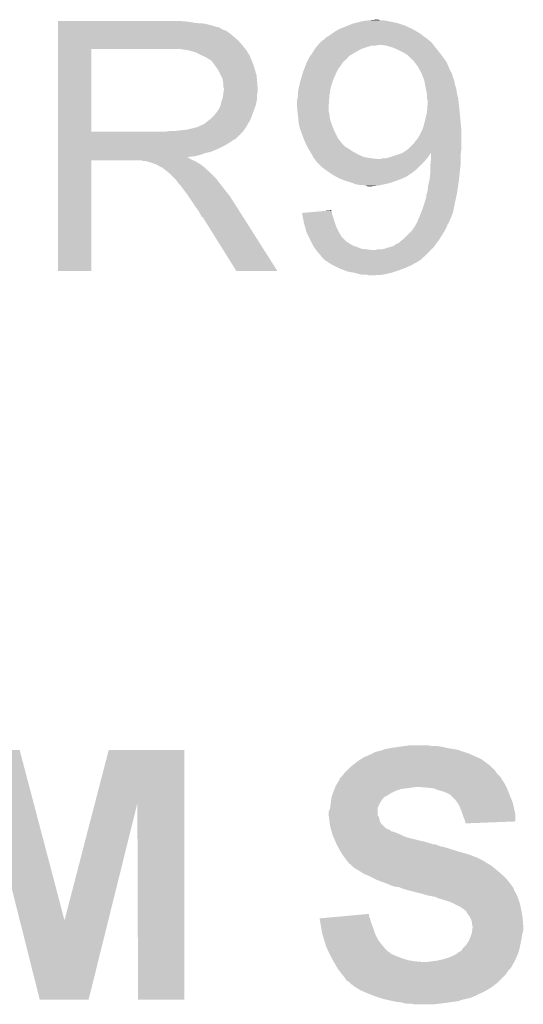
# Model space of a CAD drawing. Extents: x -1.3 to 24.2, y -3.9 to 39.2.
# Tile 22 of 37: x 11.4 to 13.4, y 13.8 to 17.7. Entities that reach past the tile are written whole.
import ezdxf

# ---------------------------------------------------------------- set-up
doc = ezdxf.new("R2010")
doc.units = 0
doc.layers.add('ANGLE_11_CLICK_V101_GTO', color=14, linetype='CONTINUOUS')

msp = doc.modelspace()

# ---------------------------------------------------------------- linework, layer by layer
at = {"layer": 'ANGLE_11_CLICK_V101_GTO'}
for points in [[(11.55702, 17.66062), (11.557022, 17.66316), (12.06246, 17.66062), (12.03452, 17.66316)], [(11.55702, 17.65554), (11.55702, 17.66062), (12.092938, 17.65554), (12.06246, 17.66062)], [(11.55702, 17.653), (11.55702, 17.65554), (12.1285, 17.653), (12.092938, 17.65554)], [(11.55702, 17.64538), (11.55702, 17.653), (12.158978, 17.64538), (12.1285, 17.653)], [(11.55702, 17.6403), (11.55702, 17.64538), (12.174222, 17.6403), (12.158978, 17.64538)], [(11.55702, 17.63776), (11.55702, 17.6403), (12.186922, 17.63776), (12.174222, 17.6403)], [(12.66952, 17.63776), (12.68857, 17.64538), (12.927584, 17.63776), (12.91082, 17.64538)], [(12.68857, 17.64538), (12.707622, 17.653), (12.91082, 17.64538), (12.887956, 17.653)], [(12.707622, 17.653), (12.717772, 17.655538), (12.887956, 17.653), (12.88034, 17.655538)], [(12.717772, 17.655538), (12.72794, 17.65808), (12.88034, 17.655538), (12.867634, 17.65808)], [(12.72794, 17.65808), (12.7508, 17.66316), (12.867634, 17.65808), (12.84224, 17.66316)], [(12.7508, 17.66316), (12.77112, 17.6657), (12.84224, 17.66316), (12.829542, 17.6657)], [(12.77112, 17.6657), (12.796498, 17.668238), (12.814304, 17.6657), (12.806682, 17.668238)], [(12.796498, 17.668238), (12.796518, 17.66824), (12.806682, 17.668238), (12.796518, 17.66824)], [(11.55702, 17.637738), (11.55702, 17.63776), (12.18946, 17.637738), (12.186922, 17.63776)], [(11.55702, 17.635214), (11.55702, 17.637738), (12.189474, 17.635214), (12.18946, 17.637738)], [(11.55702, 17.63014), (11.55702, 17.635214), (12.19962, 17.63014), (12.189474, 17.635214)], [(11.55702, 17.625058), (11.55702, 17.63014), (12.212322, 17.625058), (12.19962, 17.63014)], [(11.55702, 17.6149), (11.55702, 17.625058), (12.22756, 17.6149), (12.212322, 17.625058)], [(11.55702, 17.6022), (11.55702, 17.6149), (12.2428, 17.6022), (12.22756, 17.6149)], [(11.55702, 17.58696), (11.55702, 17.6022), (12.260582, 17.58696), (12.2428, 17.6022)], [(12.600942, 17.597122), (12.61364, 17.60474), (12.99337, 17.597122), (12.98194, 17.60474)], [(12.61364, 17.60474), (12.62041, 17.609818), (12.98194, 17.60474), (12.97686, 17.609818)], [(12.62041, 17.609818), (12.623792, 17.612354), (12.97686, 17.609818), (12.971794, 17.612354)], [(12.623792, 17.612354), (12.6238, 17.61236), (12.971794, 17.612354), (12.971794, 17.61236)], [(12.6238, 17.61236), (12.627576, 17.614878), (12.971794, 17.61236), (12.97178, 17.614878)], [(12.627576, 17.614878), (12.627608, 17.6149), (12.97178, 17.614878), (12.969244, 17.6149)], [(12.627608, 17.6149), (12.639038, 17.62252), (12.969244, 17.6149), (12.95618, 17.62252)], [(12.639038, 17.62252), (12.651742, 17.63014), (12.95618, 17.62252), (12.943116, 17.63014)], [(12.651742, 17.63014), (12.657668, 17.63268), (12.943116, 17.63014), (12.93876, 17.63268)], [(12.657668, 17.63268), (12.66952, 17.63776), (12.93876, 17.63268), (12.927584, 17.63776)], [(11.557018, 17.566642), (11.55702, 17.58696), (12.27836, 17.566642), (12.260582, 17.58696)], [(11.557018, 17.55394), (11.557018, 17.566642), (12.288238, 17.55394), (12.27836, 17.566642)], [(12.565014, 17.56156), (12.569368, 17.56664), (12.7635, 17.56156), (12.781282, 17.56664)], [(12.569368, 17.56664), (12.56937, 17.566642), (12.781282, 17.56664), (12.796522, 17.566642)], [(12.56937, 17.566642), (12.571546, 17.56918), (12.796522, 17.566642), (12.804144, 17.56918)], [(12.571546, 17.56918), (12.578078, 17.5768), (13.022864, 17.56918), (13.016936, 17.5768)], [(12.578078, 17.5768), (12.580616, 17.579338), (13.016936, 17.5768), (13.014962, 17.579338)], [(12.580616, 17.579338), (12.5857, 17.58442), (13.014962, 17.579338), (13.009034, 17.58442)], [(12.5857, 17.58442), (12.593322, 17.589502), (13.009034, 17.58442), (13.003106, 17.589502)], [(12.593322, 17.589502), (12.5984, 17.59458), (13.003106, 17.589502), (12.997182, 17.59458)], [(12.5984, 17.59458), (12.600942, 17.597122), (12.997182, 17.59458), (12.99337, 17.597122)], [(12.839702, 17.56664), (12.824458, 17.56918), (13.024838, 17.56664), (13.022864, 17.56918)], [(12.865102, 17.55902), (12.839702, 17.56664), (13.030766, 17.55902), (13.024838, 17.56664)], [(11.557012, 17.231382), (11.557018, 17.55392), (11.68654, 17.231382), (11.686542, 17.55392)], [(11.557018, 17.55392), (11.557018, 17.55394), (11.686542, 17.55392), (11.99388, 17.55394)], [(12.065002, 17.54886), (12.031982, 17.55394), (12.292188, 17.54886), (12.288238, 17.55394)], [(12.083642, 17.543776), (12.065002, 17.54886), (12.29614, 17.543776), (12.292188, 17.54886)], [(12.09294, 17.54124), (12.083642, 17.543776), (12.296144, 17.54124), (12.29614, 17.543776)], [(12.092952, 17.541234), (12.09294, 17.54124), (12.296144, 17.541234), (12.296144, 17.54124)], [(12.11326, 17.53108), (12.092952, 17.541234), (12.30376, 17.53108), (12.296144, 17.541234)], [(12.13104, 17.52346), (12.11326, 17.53108), (12.306808, 17.52346), (12.30376, 17.53108)], [(12.537442, 17.52092), (12.54107, 17.526002), (12.688316, 17.52092), (12.692384, 17.526002)], [(12.54107, 17.526002), (12.55014, 17.5387), (12.692384, 17.526002), (12.713546, 17.5387)], [(12.55014, 17.5387), (12.551726, 17.54124), (12.713546, 17.5387), (12.71778, 17.54124)], [(12.551726, 17.54124), (12.559664, 17.55394), (12.71778, 17.54124), (12.740642, 17.55394)], [(12.559664, 17.55394), (12.56284, 17.559022), (12.740642, 17.55394), (12.755886, 17.559022)], [(12.56284, 17.559022), (12.565014, 17.56156), (12.755886, 17.559022), (12.7635, 17.56156)], [(12.870818, 17.55648), (12.865102, 17.55902), (13.03274, 17.55648), (13.030766, 17.55902)], [(12.88796, 17.54886), (12.870818, 17.55648), (13.038836, 17.54886), (13.03274, 17.55648)], [(12.908282, 17.538698), (12.88796, 17.54886), (13.046966, 17.538698), (13.038836, 17.54886)], [(12.91971, 17.53108), (12.908282, 17.538698), (13.05306, 17.53108), (13.046966, 17.538698)], [(12.923522, 17.528538), (12.91971, 17.53108), (13.05491, 17.528538), (13.05306, 17.53108)], [(12.941306, 17.51076), (12.923522, 17.528538), (13.06784, 17.51076), (13.05491, 17.528538)], [(12.13951, 17.51838), (12.13104, 17.52346), (12.30884, 17.51838), (12.306808, 17.52346)], [(12.14374, 17.515842), (12.13951, 17.51838), (12.309928, 17.515842), (12.30884, 17.51838)], [(12.151364, 17.51076), (12.14374, 17.515842), (12.312106, 17.51076), (12.309928, 17.515842)], [(12.153904, 17.510752), (12.151364, 17.51076), (12.31211, 17.510752), (12.312106, 17.51076)], [(12.16152, 17.5006), (12.153904, 17.510752), (12.31646, 17.5006), (12.31211, 17.510752)], [(12.16914, 17.49044), (12.16152, 17.5006), (12.319848, 17.49044), (12.31646, 17.5006)], [(12.178212, 17.47774), (12.16914, 17.49044), (12.32408, 17.47774), (12.319848, 17.49044)], [(12.518706, 17.47774), (12.52347, 17.490442), (12.65174, 17.47774), (12.661902, 17.490442)], [(12.52347, 17.490442), (12.52728, 17.5006), (12.661902, 17.490442), (12.666994, 17.5006)], [(12.52728, 17.5006), (12.52729, 17.500622), (12.666994, 17.5006), (12.66952, 17.500622)], [(12.52729, 17.500622), (12.528552, 17.503146), (12.66952, 17.500622), (12.669528, 17.503146)], [(12.528552, 17.503146), (12.533632, 17.513302), (12.669528, 17.503146), (12.682222, 17.513302)], [(12.533632, 17.513302), (12.537442, 17.52092), (12.682222, 17.513302), (12.688316, 17.52092)], [(12.94384, 17.510738), (12.941306, 17.51076), (13.067856, 17.510738), (13.06784, 17.51076)], [(12.943844, 17.508214), (12.94384, 17.510738), (13.06969, 17.508214), (13.067856, 17.510738)], [(12.947792, 17.50314), (12.943844, 17.508214), (13.07338, 17.50314), (13.06969, 17.508214)], [(12.961622, 17.48536), (12.947792, 17.50314), (13.081002, 17.48536), (13.07338, 17.50314)], [(12.18184, 17.472658), (12.178212, 17.47774), (12.325606, 17.472658), (12.32408, 17.47774)], [(12.192, 17.452338), (12.18184, 17.472658), (12.3317, 17.452338), (12.325606, 17.472658)], [(12.19962, 17.437096), (12.192, 17.452338), (12.333226, 17.437096), (12.3317, 17.452338)], [(12.504782, 17.434558), (12.511314, 17.45742), (12.63142, 17.434558), (12.64158, 17.45742)], [(12.511314, 17.45742), (12.51204, 17.45996), (12.64158, 17.45742), (12.64285, 17.45996)], [(12.51204, 17.45996), (12.518706, 17.47774), (12.64285, 17.45996), (12.65174, 17.47774)], [(12.97132, 17.46758), (12.961622, 17.48536), (13.088622, 17.46758), (13.081002, 17.48536)], [(12.972706, 17.465036), (12.97132, 17.46758), (13.091162, 17.465036), (13.088622, 17.46758)], [(12.975476, 17.459958), (12.972706, 17.465036), (13.0937, 17.459958), (13.091162, 17.465036)], [(12.97686, 17.457418), (12.975476, 17.459958), (13.094548, 17.457418), (13.0937, 17.459958)], [(12.978708, 17.45234), (12.97686, 17.457418), (13.096238, 17.45234), (13.094548, 17.457418)], [(12.982402, 17.442178), (12.978708, 17.45234), (13.098782, 17.442178), (13.096238, 17.45234)], [(12.201072, 17.42694), (12.19962, 17.437096), (12.33424, 17.42694), (12.333226, 17.437096)], [(12.20216, 17.419318), (12.201072, 17.42694), (12.334876, 17.419318), (12.33424, 17.42694)], [(12.202162, 17.406618), (12.20216, 17.419318), (12.335934, 17.406618), (12.334876, 17.419318)], [(12.4968, 17.404082), (12.50188, 17.4244), (12.621262, 17.404082), (12.628034, 17.4244)], [(12.50188, 17.4244), (12.504782, 17.434558), (12.628034, 17.4244), (12.63142, 17.434558)], [(12.98702, 17.429478), (12.982402, 17.442178), (13.10386, 17.429478), (13.098782, 17.442178)], [(12.989792, 17.414238), (12.98702, 17.429478), (13.106402, 17.414238), (13.10386, 17.429478)], [(12.9921, 17.40154), (12.989792, 17.414238), (13.110634, 17.40154), (13.106402, 17.414238)], [(12.199618, 17.360898), (12.202158, 17.378676), (12.33424, 17.360898), (12.33424, 17.378676)], [(12.202158, 17.378676), (12.203246, 17.386298), (12.33424, 17.378676), (12.336778, 17.386298)], [(12.2047, 17.398996), (12.202162, 17.406618), (12.33657, 17.398996), (12.335934, 17.406618)], [(12.203246, 17.386298), (12.2047, 17.39646), (12.336778, 17.386298), (12.336778, 17.39646)], [(12.2047, 17.396462), (12.2047, 17.398996), (12.33678, 17.396462), (12.33657, 17.398996)], [(12.2047, 17.39646), (12.2047, 17.396462), (12.336778, 17.39646), (12.33678, 17.396462)], [(12.49172, 17.3609), (12.49375, 17.37106), (12.615502, 17.3609), (12.61618, 17.37106)], [(12.49375, 17.37106), (12.49426, 17.373602), (12.61618, 17.37106), (12.61657, 17.373602)], [(12.49426, 17.388842), (12.4968, 17.40408), (12.618916, 17.388842), (12.62126, 17.40408)], [(12.49426, 17.373602), (12.49426, 17.388842), (12.61657, 17.373602), (12.618916, 17.388842)], [(12.4968, 17.40408), (12.4968, 17.404082), (12.62126, 17.40408), (12.621262, 17.404082)], [(12.992666, 17.398998), (12.9921, 17.40154), (13.11148, 17.398998), (13.110634, 17.40154)], [(12.996616, 17.38122), (12.992666, 17.398998), (13.11402, 17.38122), (13.11148, 17.398998)], [(12.99718, 17.378678), (12.996616, 17.38122), (13.114656, 17.378678), (13.11402, 17.38122)], [(12.997182, 17.360898), (12.99718, 17.378678), (13.1191, 17.360898), (13.114656, 17.378678)], [(12.186918, 17.322798), (12.191998, 17.335498), (12.324538, 17.322798), (12.329156, 17.335498)], [(12.191998, 17.3355), (12.19454, 17.348198), (12.329158, 17.3355), (12.331698, 17.348198)], [(12.191998, 17.335498), (12.191998, 17.3355), (12.329156, 17.335498), (12.329158, 17.3355)], [(12.19454, 17.348198), (12.199618, 17.360898), (12.331698, 17.348198), (12.33424, 17.360898)], [(12.48918, 17.350742), (12.49172, 17.3609), (12.614824, 17.350742), (12.615502, 17.3609)], [(12.48918, 17.338038), (12.48918, 17.350742), (12.613978, 17.338038), (12.614824, 17.350742)], [(12.489642, 17.33296), (12.48918, 17.338038), (12.61364, 17.33296), (12.613978, 17.338038)], [(12.49172, 17.310102), (12.489642, 17.33296), (12.61364, 17.310102), (12.61364, 17.33296)], [(12.99718, 17.307558), (12.999356, 17.33804), (13.12469, 17.307558), (13.12164, 17.33804)], [(12.99972, 17.353276), (12.997182, 17.360898), (13.119948, 17.353276), (13.1191, 17.360898)], [(12.999356, 17.33804), (12.99972, 17.34312), (13.12164, 17.33804), (13.121076, 17.34312)], [(12.99972, 17.34312), (12.99972, 17.353276), (13.121076, 17.34312), (13.119948, 17.353276)], [(12.153898, 17.282158), (12.1666, 17.29486), (12.309762, 17.282158), (12.31438, 17.29486)], [(12.1666, 17.29486), (12.176758, 17.307558), (12.31438, 17.29486), (12.318998, 17.307558)], [(12.176758, 17.307558), (12.179298, 17.3101), (12.318998, 17.307558), (12.319922, 17.3101)], [(12.179298, 17.3101), (12.18184, 17.315178), (12.319922, 17.3101), (12.321768, 17.315178)], [(12.18184, 17.315178), (12.186918, 17.322798), (12.321768, 17.315178), (12.324538, 17.322798)], [(12.49172, 17.3101), (12.49172, 17.310102), (12.613642, 17.3101), (12.61364, 17.310102)], [(12.49285, 17.29994), (12.49172, 17.3101), (12.61618, 17.29994), (12.613642, 17.3101)], [(12.49426, 17.28724), (12.49285, 17.29994), (12.617768, 17.28724), (12.61618, 17.29994)], [(12.99249, 17.28724), (12.99718, 17.307558), (13.12672, 17.28724), (13.12469, 17.307558)], [(12.110716, 17.254218), (12.118338, 17.25676), (12.294024, 17.254218), (12.295506, 17.25676)], [(12.118338, 17.25676), (12.128498, 17.261838), (12.295506, 17.25676), (12.298468, 17.261838)], [(12.128498, 17.261838), (12.150722, 17.279618), (12.298468, 17.261838), (12.30884, 17.279618)], [(12.150722, 17.279618), (12.153898, 17.282158), (12.30884, 17.279618), (12.309762, 17.282158)], [(12.495022, 17.279622), (12.49426, 17.28724), (12.61872, 17.279622), (12.617768, 17.28724)], [(12.4968, 17.261842), (12.495022, 17.279622), (12.624646, 17.261842), (12.61872, 17.279622)], [(12.498072, 17.256758), (12.4968, 17.261842), (12.62634, 17.256758), (12.624646, 17.261842)], [(12.50188, 17.241522), (12.498072, 17.256758), (12.632436, 17.241522), (12.62634, 17.256758)], [(12.98194, 17.246598), (12.985402, 17.2593), (13.13032, 17.246598), (13.12926, 17.2593)], [(12.985402, 17.2593), (12.98956, 17.27454), (13.12926, 17.2593), (13.127876, 17.27454)], [(12.98956, 17.27454), (12.99249, 17.28724), (13.127876, 17.27454), (13.12672, 17.28724)], [(11.55701, 17.21866), (11.557012, 17.221194), (12.268178, 17.21866), (12.2682, 17.221194)], [(11.55701, 17.218654), (11.55701, 17.21866), (12.265654, 17.218654), (12.268178, 17.21866)], [(11.55701, 17.203418), (11.55701, 17.218654), (12.250416, 17.203418), (12.265654, 17.218654)], [(11.557012, 17.23136), (11.557012, 17.231382), (11.976098, 17.23136), (11.68654, 17.231382)], [(11.557012, 17.221194), (11.557012, 17.23136), (12.2682, 17.221194), (12.27836, 17.23136)], [(11.976098, 17.23136), (11.993864, 17.233898), (12.27836, 17.23136), (12.280898, 17.233898)], [(11.993864, 17.233898), (11.99388, 17.2339), (12.280898, 17.233898), (12.280898, 17.2339)], [(12.014198, 17.2339), (12.059918, 17.23898), (12.280898, 17.2339), (12.284286, 17.23898)], [(12.059918, 17.23898), (12.100558, 17.24914), (12.284286, 17.23898), (12.291062, 17.24914)], [(12.103096, 17.24914), (12.110716, 17.254218), (12.291062, 17.24914), (12.294024, 17.254218)], [(12.505692, 17.23136), (12.50188, 17.241522), (12.6365, 17.23136), (12.632436, 17.241522)], [(12.515216, 17.205962), (12.505692, 17.23136), (12.6492, 17.205962), (12.6365, 17.23136)], [(12.96162, 17.205962), (12.97178, 17.22374), (13.1318, 17.205962), (13.1318, 17.22374)], [(12.97178, 17.22374), (12.974038, 17.228822), (13.1318, 17.22374), (13.1318, 17.228822)], [(12.974038, 17.228822), (12.98194, 17.246598), (13.1318, 17.228822), (13.13032, 17.246598)], [(11.55701, 17.198338), (11.55701, 17.203418), (12.24026, 17.198338), (12.250416, 17.203418)], [(11.55701, 17.190718), (11.55701, 17.198338), (12.230098, 17.190718), (12.24026, 17.198338)], [(11.55701, 17.17548), (11.55701, 17.190718), (12.2047, 17.17548), (12.230098, 17.190718)], [(12.51712, 17.20088), (12.515216, 17.205962), (12.653154, 17.20088), (12.6492, 17.205962)], [(12.52474, 17.183102), (12.51712, 17.20088), (12.66698, 17.183102), (12.653154, 17.20088)], [(12.52474, 17.1831), (12.52474, 17.183102), (12.666982, 17.1831), (12.66698, 17.183102)], [(12.52982, 17.172942), (12.52474, 17.1831), (12.677138, 17.172942), (12.666982, 17.1831)], [(12.92606, 17.16532), (12.946378, 17.185638), (13.1318, 17.16532), (13.1318, 17.185638)], [(12.946378, 17.185638), (12.95146, 17.19326), (13.1318, 17.185638), (13.1318, 17.19326)], [(12.95146, 17.19326), (12.96162, 17.205962), (13.1318, 17.19326), (13.1318, 17.205962)], [(11.55701, 17.16786), (11.55701, 17.17548), (12.18946, 17.16786), (12.2047, 17.17548)], [(11.55701, 17.15262), (11.55701, 17.16786), (12.153898, 17.15262), (12.18946, 17.16786)], [(11.55701, 17.147538), (11.55701, 17.15262), (12.131038, 17.147538), (12.153898, 17.15262)], [(11.55701, 17.13992), (11.55701, 17.147538), (12.110718, 17.13992), (12.131038, 17.147538)], [(11.55701, 17.13484), (11.55701, 17.13992), (12.087858, 17.13484), (12.110718, 17.13992)], [(12.53236, 17.16786), (12.52982, 17.172942), (12.68561, 17.16786), (12.677138, 17.172942)], [(12.533884, 17.16532), (12.53236, 17.16786), (12.689842, 17.16532), (12.68561, 17.16786)], [(12.53998, 17.15516), (12.533884, 17.16532), (12.70508, 17.15516), (12.689842, 17.16532)], [(12.5476, 17.14246), (12.53998, 17.15516), (12.72794, 17.14246), (12.70508, 17.15516)], [(12.5476, 17.142458), (12.5476, 17.14246), (12.727946, 17.142458), (12.72794, 17.14246)], [(12.55268, 17.132302), (12.5476, 17.142458), (12.750798, 17.132302), (12.727946, 17.142458)], [(12.87018, 17.13738), (12.89304, 17.145), (13.0048, 17.13738), (13.00988, 17.145)], [(12.89304, 17.145), (12.900552, 17.147504), (13.00988, 17.145), (13.012382, 17.147504)], [(12.900552, 17.147504), (12.900654, 17.147538), (13.12926, 17.147504), (13.12926, 17.147538)], [(12.900654, 17.147538), (12.90066, 17.14754), (13.12926, 17.147538), (13.12926, 17.14754)], [(12.90066, 17.14754), (12.92352, 17.16278), (13.12926, 17.14754), (13.131436, 17.16278)], [(12.92352, 17.16278), (12.92606, 17.16532), (13.131436, 17.16278), (13.1318, 17.16532)], [(13.01242, 17.122138), (13.012382, 17.147504), (13.12926, 17.122138), (13.12926, 17.147504)], [(11.557, 16.687822), (11.557008, 17.119578), (11.686518, 16.687822), (11.68654, 17.119578)], [(11.557008, 17.129758), (11.55701, 17.132266), (12.065004, 17.129758), (12.062492, 17.132266)], [(11.557008, 17.127218), (11.557008, 17.129758), (12.070082, 17.127218), (12.065004, 17.129758)], [(11.557008, 17.12214), (11.557008, 17.127218), (12.0777, 17.12214), (12.070082, 17.127218)], [(11.557008, 17.1196), (11.557008, 17.12214), (12.084052, 17.1196), (12.0777, 17.12214)], [(11.557008, 17.119578), (11.557008, 17.1196), (11.68654, 17.119578), (11.879578, 17.1196)], [(11.55701, 17.132266), (11.55701, 17.13484), (12.062492, 17.132266), (12.087858, 17.13484)], [(11.889738, 17.11706), (11.879578, 17.1196), (12.090402, 17.11706), (12.084052, 17.1196)], [(11.904974, 17.114526), (11.902434, 17.11706), (12.094626, 17.114526), (12.090402, 17.11706)], [(11.907516, 17.11452), (11.904974, 17.114526), (12.094636, 17.11452), (12.094626, 17.114526)], [(11.937998, 17.10436), (11.907516, 17.11452), (12.111568, 17.10436), (12.094636, 17.11452)], [(11.943078, 17.10182), (11.937998, 17.10436), (12.1158, 17.10182), (12.111568, 17.10436)], [(11.948158, 17.09928), (11.943078, 17.10182), (12.118976, 17.09928), (12.1158, 17.10182)], [(12.556492, 17.12722), (12.55268, 17.132302), (12.77874, 17.12722), (12.750798, 17.132302)], [(12.558396, 17.12468), (12.556492, 17.12722), (12.80668, 17.12468), (12.77874, 17.12722)], [(12.5603, 17.12214), (12.558396, 17.12468), (12.993116, 17.12214), (12.995148, 17.12468)], [(12.56538, 17.11452), (12.5603, 17.12214), (12.98702, 17.11452), (12.993116, 17.12214)], [(12.588238, 17.091662), (12.56538, 17.11452), (12.96416, 17.091662), (12.98702, 17.11452)], [(12.816836, 17.12468), (12.821916, 17.127218), (12.995148, 17.12468), (12.997178, 17.127218)], [(12.821916, 17.127218), (12.837158, 17.12722), (12.997178, 17.127218), (12.99718, 17.12722)], [(12.837158, 17.12722), (12.85494, 17.1323), (12.99718, 17.12722), (13.00099, 17.1323)], [(12.85494, 17.1323), (12.87018, 17.13738), (13.00099, 17.1323), (13.0048, 17.13738)], [(13.00988, 17.0942), (13.011264, 17.10944), (13.127354, 17.0942), (13.12926, 17.10944)], [(13.011264, 17.10944), (13.01242, 17.122138), (13.12926, 17.10944), (13.12926, 17.122138)], [(11.955778, 17.094202), (11.948158, 17.09928), (12.125324, 17.094202), (12.118976, 17.09928)], [(11.960856, 17.091662), (11.955778, 17.094202), (12.128498, 17.091662), (12.125324, 17.094202)], [(11.963394, 17.09166), (11.960856, 17.091662), (12.1285, 17.09166), (12.128498, 17.091662)], [(11.96594, 17.089122), (11.963394, 17.09166), (12.131038, 17.089122), (12.1285, 17.09166)], [(11.9761, 17.0815), (11.96594, 17.089122), (12.13866, 17.0815), (12.131038, 17.089122)], [(11.979276, 17.07896), (11.9761, 17.0815), (12.1412, 17.07896), (12.13866, 17.0815)], [(11.985628, 17.073878), (11.979276, 17.07896), (12.148822, 17.073878), (12.1412, 17.07896)], [(11.988798, 17.071342), (11.985628, 17.073878), (12.151358, 17.071342), (12.148822, 17.073878)], [(12.011662, 17.048478), (11.988798, 17.071342), (12.17422, 17.048478), (12.151358, 17.071342)], [(12.598908, 17.08404), (12.588238, 17.091662), (12.956538, 17.08404), (12.96416, 17.091662)], [(12.620244, 17.0688), (12.598908, 17.08404), (12.93622, 17.0688), (12.956538, 17.08404)], [(12.623798, 17.06626), (12.620244, 17.0688), (12.932408, 17.06626), (12.93622, 17.0688)], [(12.641582, 17.0561), (12.623798, 17.06626), (12.917166, 17.0561), (12.932408, 17.06626)], [(13.00734, 17.043402), (13.00988, 17.068798), (13.121906, 17.043402), (13.12458, 17.068798)], [(13.00988, 17.08912), (13.00988, 17.0942), (13.12672, 17.08912), (13.127354, 17.0942)], [(13.00988, 17.068798), (13.00988, 17.08912), (13.12458, 17.068798), (13.12672, 17.08912)], [(12.019278, 17.04086), (12.011662, 17.048478), (12.179936, 17.04086), (12.17422, 17.048478)], [(12.026898, 17.0307), (12.019278, 17.04086), (12.187556, 17.0307), (12.179936, 17.04086)], [(12.02817, 17.02816), (12.026898, 17.0307), (12.18946, 17.02816), (12.187556, 17.0307)], [(12.029434, 17.025634), (12.02817, 17.02816), (12.191426, 17.025634), (12.18946, 17.02816)], [(12.03197, 17.02562), (12.029434, 17.025634), (12.191436, 17.02562), (12.191426, 17.025634)], [(12.047216, 17.0053), (12.03197, 17.02562), (12.20724, 17.0053), (12.191436, 17.02562)], [(12.646662, 17.05356), (12.641582, 17.0561), (12.913356, 17.05356), (12.917166, 17.0561)], [(12.646666, 17.053558), (12.646662, 17.05356), (12.910816, 17.053558), (12.913356, 17.05356)], [(12.65682, 17.04848), (12.646666, 17.053558), (12.90066, 17.04848), (12.910816, 17.053558)], [(12.668672, 17.0434), (12.65682, 17.04848), (12.887962, 17.0434), (12.90066, 17.04848)], [(12.674598, 17.04086), (12.668672, 17.0434), (12.88034, 17.04086), (12.887962, 17.0434)], [(12.682854, 17.03832), (12.674598, 17.04086), (12.87272, 17.03832), (12.88034, 17.04086)], [(12.707622, 17.0307), (12.682854, 17.03832), (12.852398, 17.0307), (12.87272, 17.03832)], [(12.720318, 17.025622), (12.707622, 17.0307), (12.829548, 17.025622), (12.852398, 17.0307)], [(12.72033, 17.02562), (12.720318, 17.025622), (12.82954, 17.02562), (12.829548, 17.025622)], [(12.735558, 17.02308), (12.72033, 17.02562), (12.81684, 17.02308), (12.82954, 17.02562)], [(13.00226, 17.02308), (13.006704, 17.04086), (13.118972, 17.02308), (13.12164, 17.04086)], [(13.006704, 17.04086), (13.00734, 17.043402), (13.12164, 17.04086), (13.121906, 17.043402)], [(12.06246, 16.98498), (12.047216, 17.0053), (12.223496, 16.98498), (12.20724, 17.0053)], [(12.758418, 17.02054), (12.745718, 17.02308), (12.804142, 17.02054), (12.81684, 17.02308)], [(12.766038, 17.018002), (12.758418, 17.02054), (12.778762, 17.018002), (12.804142, 17.02054)], [(12.778742, 17.018), (12.766038, 17.018002), (12.778742, 17.018), (12.778762, 17.018002)], [(12.994642, 16.984984), (12.99718, 16.990062), (13.11295, 16.984984), (13.11402, 16.990062)], [(12.99718, 16.990062), (12.99972, 17.00276), (13.11402, 16.990062), (13.115924, 17.00276)], [(12.99972, 17.00276), (13.00226, 17.02308), (13.115924, 17.00276), (13.118972, 17.02308)], [(12.065848, 16.979898), (12.06246, 16.98498), (12.22756, 16.979898), (12.223496, 16.98498)], [(12.084474, 16.95196), (12.065848, 16.979898), (12.24534, 16.95196), (12.22756, 16.979898)], [(12.09294, 16.93926), (12.084474, 16.95196), (12.253398, 16.93926), (12.24534, 16.95196)], [(12.983632, 16.9418), (12.98702, 16.95196), (13.10386, 16.9418), (13.105998, 16.95196)], [(12.98702, 16.95196), (12.99464, 16.977362), (13.105998, 16.95196), (13.111346, 16.977362)], [(12.99464, 16.977362), (12.994642, 16.984984), (13.111346, 16.977362), (13.11295, 16.984984)], [(12.10564, 16.921482), (12.09294, 16.93926), (12.264678, 16.921482), (12.253398, 16.93926)], [(12.1158, 16.903698), (12.10564, 16.921482), (12.275962, 16.903698), (12.264678, 16.921482)], [(12.509524, 16.913862), (12.566718, 16.918934), (12.626342, 16.913862), (12.62634, 16.918934)], [(12.51, 16.911318), (12.509524, 16.913862), (12.626342, 16.911318), (12.626342, 16.913862)], [(12.512848, 16.89608), (12.51, 16.911318), (12.63142, 16.89608), (12.626342, 16.911318)], [(12.566718, 16.918934), (12.59536, 16.921474), (12.62634, 16.918934), (12.623806, 16.921474)], [(12.59536, 16.921474), (12.6238, 16.923996), (12.623806, 16.921474), (12.6238, 16.923996)], [(12.97178, 16.90878), (12.974636, 16.916398), (13.09592, 16.90878), (13.098778, 16.916398)], [(12.974636, 16.916398), (12.9794, 16.9291), (13.098778, 16.916398), (13.101318, 16.9291)], [(12.9794, 16.9291), (12.983632, 16.9418), (13.101318, 16.9291), (13.10386, 16.9418)], [(12.118338, 16.898626), (12.1158, 16.903698), (12.27918, 16.898626), (12.275962, 16.903698)], [(12.123414, 16.896082), (12.118338, 16.898626), (12.280794, 16.896082), (12.27918, 16.898626)], [(12.125962, 16.891), (12.123414, 16.896082), (12.284018, 16.891), (12.280794, 16.896082)], [(12.252958, 16.68781), (12.125962, 16.891), (12.412934, 16.68781), (12.284018, 16.891)], [(12.516172, 16.8783), (12.512848, 16.89608), (12.6365, 16.8783), (12.63142, 16.89608)], [(12.51712, 16.873218), (12.516172, 16.8783), (12.638406, 16.873218), (12.6365, 16.8783)], [(12.521474, 16.85798), (12.51712, 16.873218), (12.64412, 16.85798), (12.638406, 16.873218)], [(12.954002, 16.870684), (12.959076, 16.878296), (13.078462, 16.870684), (13.083538, 16.878296)], [(12.959076, 16.878296), (12.95908, 16.8783), (13.083538, 16.878296), (13.083538, 16.8783)], [(12.95908, 16.8783), (12.962126, 16.885918), (13.083538, 16.8783), (13.08608, 16.885918)], [(12.962126, 16.885918), (12.96416, 16.891), (13.08608, 16.885918), (13.08862, 16.891)], [(12.96416, 16.891), (12.966336, 16.89608), (13.08862, 16.891), (13.09116, 16.89608)], [(12.966336, 16.89608), (12.97178, 16.90878), (13.09116, 16.89608), (13.09592, 16.90878)], [(12.527278, 16.837662), (12.521474, 16.85798), (12.65428, 16.837662), (12.64412, 16.85798)], [(12.53617, 16.81988), (12.527278, 16.837662), (12.664442, 16.81988), (12.65428, 16.837662)], [(12.90574, 16.812262), (12.928598, 16.83512), (13.046132, 16.812262), (13.06068, 16.83512)], [(12.928598, 16.83512), (12.93876, 16.84528), (13.06068, 16.83512), (13.066324, 16.84528)], [(12.93876, 16.84528), (12.947224, 16.857978), (13.066324, 16.84528), (13.07338, 16.857978)], [(12.947224, 16.857978), (12.948922, 16.860522), (13.07338, 16.857978), (13.074396, 16.860522)], [(12.948922, 16.860522), (12.95146, 16.863064), (13.074396, 16.860522), (13.075414, 16.863064)], [(12.95146, 16.863064), (12.954, 16.87068), (13.075414, 16.863064), (13.07846, 16.87068)], [(12.954, 16.87068), (12.954002, 16.870684), (13.07846, 16.87068), (13.078462, 16.870684)], [(12.543792, 16.80464), (12.53617, 16.81988), (12.67968, 16.80464), (12.664442, 16.81988)], [(12.548872, 16.79448), (12.543792, 16.80464), (12.694918, 16.79448), (12.67968, 16.80464)], [(12.552682, 16.78686), (12.548872, 16.79448), (12.70762, 16.78686), (12.694918, 16.79448)], [(12.865104, 16.784322), (12.880344, 16.79448), (13.026274, 16.784322), (13.03366, 16.79448)], [(12.880344, 16.79448), (12.882884, 16.794482), (13.03366, 16.79448), (13.033662, 16.794482)], [(12.882884, 16.794482), (12.88796, 16.797022), (13.033662, 16.794482), (13.03551, 16.797022)], [(12.88796, 16.797022), (12.895582, 16.80464), (13.03551, 16.797022), (13.04105, 16.80464)], [(12.895582, 16.80464), (12.898968, 16.807182), (13.04105, 16.80464), (13.0429, 16.807182)], [(12.898968, 16.807182), (12.90574, 16.812262), (13.0429, 16.807182), (13.046132, 16.812262)], [(12.55522, 16.781782), (12.552682, 16.78686), (12.722854, 16.781782), (12.70762, 16.78686)], [(12.555222, 16.78178), (12.55522, 16.781782), (12.722858, 16.78178), (12.722854, 16.781782)], [(12.560938, 16.77416), (12.555222, 16.78178), (12.740644, 16.77416), (12.722858, 16.78178)], [(12.562842, 16.77162), (12.560938, 16.77416), (12.7635, 16.77162), (12.740644, 16.77416)], [(12.564748, 16.76908), (12.562842, 16.77162), (12.783822, 16.76908), (12.7635, 16.77162)], [(12.57046, 16.761462), (12.564748, 16.76908), (13.0048, 16.761462), (13.012418, 16.76908)], [(12.578078, 16.753842), (12.57046, 16.761462), (12.99718, 16.753842), (13.0048, 16.761462)], [(12.793982, 16.76908), (12.804142, 16.77162), (13.012418, 16.76908), (13.014958, 16.77162)], [(12.816842, 16.77162), (12.832082, 16.774162), (13.014958, 16.77162), (13.0175, 16.774162)], [(12.832082, 16.774162), (12.84732, 16.77924), (13.0175, 16.774162), (13.022578, 16.77924)], [(12.84732, 16.77924), (12.865104, 16.784322), (13.022578, 16.77924), (13.026274, 16.784322)], [(12.57808, 16.75384), (12.578078, 16.753842), (12.99718, 16.75384), (12.99718, 16.753842)], [(12.58316, 16.74622), (12.57808, 16.75384), (12.988796, 16.74622), (12.99718, 16.75384)], [(12.588238, 16.74114), (12.58316, 16.74622), (12.983208, 16.74114), (12.988796, 16.74622)], [(12.590774, 16.736074), (12.588238, 16.74114), (12.977636, 16.736074), (12.983208, 16.74114)], [(12.593298, 16.73606), (12.590774, 16.736074), (12.97762, 16.73606), (12.977636, 16.736074)], [(12.59332, 16.73353), (12.593298, 16.73606), (12.974836, 16.73353), (12.97762, 16.73606)], [(12.600956, 16.728438), (12.59332, 16.73353), (12.969236, 16.728438), (12.974836, 16.73353)], [(12.604764, 16.725898), (12.600956, 16.728438), (12.96416, 16.725898), (12.969236, 16.728438)], [(12.608572, 16.723358), (12.604764, 16.725898), (12.961616, 16.723358), (12.96416, 16.725898)], [(12.619996, 16.715738), (12.608572, 16.723358), (12.946378, 16.715738), (12.961616, 16.723358)], [(11.686518, 16.6878), (11.557, 16.687822), (11.686518, 16.6878), (11.686518, 16.687822)], [(12.41294, 16.6878), (12.412934, 16.68781), (12.41294, 16.6878), (12.252958, 16.68781)], [(12.623798, 16.713202), (12.619996, 16.715738), (12.942572, 16.713202), (12.946378, 16.715738)], [(12.628882, 16.71066), (12.623798, 16.713202), (12.93876, 16.71066), (12.942572, 16.713202)], [(12.639042, 16.70558), (12.628882, 16.71066), (12.92606, 16.70558), (12.93876, 16.71066)], [(12.649202, 16.7005), (12.639042, 16.70558), (12.915898, 16.7005), (12.92606, 16.70558)], [(12.65428, 16.69796), (12.649202, 16.7005), (12.908912, 16.69796), (12.915898, 16.7005)], [(12.674094, 16.69034), (12.65428, 16.69796), (12.88796, 16.69034), (12.908912, 16.69796)], [(12.687298, 16.685262), (12.674094, 16.69034), (12.872724, 16.685262), (12.88796, 16.69034)], [(12.715242, 16.68018), (12.687298, 16.685262), (12.857478, 16.68018), (12.872724, 16.685262)], [(12.743176, 16.67256), (12.715242, 16.68018), (12.82192, 16.67256), (12.857478, 16.68018)], [(12.771118, 16.670022), (12.763496, 16.67256), (12.781312, 16.670022), (12.82192, 16.67256)], [(12.781282, 16.67002), (12.771118, 16.670022), (12.781282, 16.67002), (12.781312, 16.670022)], [(12.91082, 14.8336), (12.928602, 14.83614), (13.014962, 14.8336), (12.999718, 14.83614)], [(11.112516, 14.609902), (11.11252, 14.818344), (11.462054, 14.609902), (11.407144, 14.818344)], [(11.70103, 14.609906), (11.755132, 14.818338), (12.049754, 14.609906), (12.04976, 14.818338)], [(11.755132, 14.818338), (11.755138, 14.81836), (12.04976, 14.818338), (11.755138, 14.81836)], [(12.74826, 14.78788), (12.776204, 14.80058), (13.196568, 14.78788), (13.167994, 14.80058)], [(12.776204, 14.80058), (12.778746, 14.800586), (13.167994, 14.80058), (13.16798, 14.800586)], [(12.778746, 14.800586), (12.78128, 14.80312), (13.16798, 14.800586), (13.162278, 14.80312)], [(12.78128, 14.80312), (12.781284, 14.803122), (13.162278, 14.80312), (13.162274, 14.803122)], [(12.781284, 14.803122), (12.791442, 14.8082), (13.162274, 14.803122), (13.14704, 14.8082)], [(12.791442, 14.8082), (12.79906, 14.810738), (13.14704, 14.8082), (13.139426, 14.810738)], [(12.79906, 14.810738), (12.799066, 14.81074), (13.139426, 14.810738), (13.13942, 14.81074)], [(12.799066, 14.81074), (12.819382, 14.815822), (13.13942, 14.81074), (13.125866, 14.815822)], [(12.819382, 14.815822), (12.825724, 14.818358), (13.125866, 14.815822), (13.119102, 14.818358)], [(12.825724, 14.818358), (12.832082, 14.8209), (13.119102, 14.818358), (13.103854, 14.8209)], [(12.832082, 14.8209), (12.86002, 14.82598), (13.103854, 14.8209), (13.07338, 14.82598)], [(12.86002, 14.82598), (12.89304, 14.83106), (13.07338, 14.82598), (13.05306, 14.83106)], [(12.89304, 14.83106), (12.91082, 14.8336), (13.05306, 14.83106), (13.03274, 14.8336)], [(12.702542, 14.75486), (12.722134, 14.7701), (13.246096, 14.75486), (13.22578, 14.7701)], [(12.722134, 14.7701), (12.7254, 14.77264), (13.22578, 14.7701), (13.222224, 14.77264)], [(12.7254, 14.77264), (12.740636, 14.782798), (13.222224, 14.77264), (13.208002, 14.782798)], [(12.740636, 14.782798), (12.74826, 14.78788), (13.208002, 14.782798), (13.196568, 14.78788)], [(12.66444, 14.714222), (12.670156, 14.72184), (13.28166, 14.714222), (13.274042, 14.72184)], [(12.670156, 14.72184), (12.672062, 14.72438), (13.274042, 14.72184), (13.272138, 14.72438)], [(12.672062, 14.72438), (12.68984, 14.742158), (13.272138, 14.72438), (13.2588, 14.742158)], [(12.68984, 14.742158), (12.69492, 14.747238), (13.2588, 14.742158), (13.25372, 14.747238)], [(12.69492, 14.747238), (12.69746, 14.749778), (13.25372, 14.747238), (13.248646, 14.749778)], [(12.69746, 14.749778), (12.702536, 14.754854), (13.248646, 14.749778), (13.246102, 14.754854)], [(12.702536, 14.754854), (12.702542, 14.75486), (13.246102, 14.754854), (13.246096, 14.75486)], [(12.64158, 14.678662), (12.644624, 14.683738), (13.30452, 14.678662), (13.30198, 14.683738)], [(12.644624, 14.683738), (12.653768, 14.69898), (13.30198, 14.683738), (13.291818, 14.69898)], [(12.653768, 14.69898), (12.65682, 14.704064), (13.291818, 14.69898), (13.28877, 14.704064)], [(12.65682, 14.704064), (12.656826, 14.706606), (13.28877, 14.704064), (13.287246, 14.706606)], [(12.656826, 14.706606), (12.661896, 14.711678), (13.287246, 14.706606), (13.284202, 14.711678)], [(12.661896, 14.711678), (12.66444, 14.714222), (13.284202, 14.711678), (13.28166, 14.714222)], [(12.625494, 14.63548), (12.629726, 14.64818), (12.834616, 14.63548), (12.854942, 14.64818)], [(12.629726, 14.64818), (12.63142, 14.65326), (12.854942, 14.64818), (12.8651, 14.65326)], [(12.63142, 14.65326), (12.63345, 14.65834), (12.8651, 14.65326), (12.87526, 14.65834)], [(12.63345, 14.65834), (12.636498, 14.665958), (12.87526, 14.65834), (12.898118, 14.665958)], [(12.636498, 14.665958), (12.63853, 14.67104), (12.898118, 14.665958), (12.93876, 14.67104)], [(12.63853, 14.67104), (12.639546, 14.67358), (12.93876, 14.67104), (12.953998, 14.67358)], [(12.639546, 14.67358), (12.64158, 14.678662), (13.30706, 14.67358), (13.30452, 14.678662)], [(12.99718, 14.67104), (12.966702, 14.67358), (13.30833, 14.67104), (13.30706, 14.67358)], [(13.022578, 14.6685), (12.99718, 14.67104), (13.3096, 14.6685), (13.30833, 14.67104)], [(13.0429, 14.66088), (13.022578, 14.6685), (13.312458, 14.66088), (13.3096, 14.6685)], [(13.06068, 14.655802), (13.0429, 14.66088), (13.314362, 14.655802), (13.312458, 14.66088)], [(13.07338, 14.65072), (13.06068, 14.655802), (13.316268, 14.65072), (13.314362, 14.655802)], [(13.07846, 14.64818), (13.07338, 14.65072), (13.31722, 14.64818), (13.316268, 14.65072)], [(13.083538, 14.64564), (13.07846, 14.64818), (13.31831, 14.64564), (13.31722, 14.64818)], [(13.09116, 14.64056), (13.083538, 14.64564), (13.320486, 14.64056), (13.31831, 14.64564)], [(11.40786, 14.152962), (11.29284, 14.609902), (11.582422, 14.152962), (11.462054, 14.609902)], [(11.582422, 14.152962), (11.70103, 14.609906), (11.753346, 14.152962), (11.866836, 14.609906)], [(11.86942, 13.843022), (11.866836, 14.609906), (12.049738, 13.843022), (12.049754, 14.609906)], [(12.620534, 14.60246), (12.62126, 14.60754), (12.80922, 14.60246), (12.81176, 14.60754)], [(12.62126, 14.60754), (12.621824, 14.612618), (12.81176, 14.60754), (12.8143, 14.612618)], [(12.621824, 14.612618), (12.623518, 14.62786), (12.8143, 14.612618), (12.82446, 14.62786)], [(12.623518, 14.62786), (12.623802, 14.630402), (12.82446, 14.62786), (12.827002, 14.630402)], [(12.623802, 14.630402), (12.625492, 14.635474), (12.827002, 14.630402), (12.832074, 14.635474)], [(12.625492, 14.635474), (12.625494, 14.63548), (12.832074, 14.635474), (12.834616, 14.63548)], [(13.10132, 14.6304), (13.09116, 14.64056), (13.32484, 14.6304), (13.320486, 14.64056)], [(13.106398, 14.625322), (13.10132, 14.6304), (13.326746, 14.625322), (13.32484, 14.6304)], [(13.117286, 14.610078), (13.106398, 14.625322), (13.33246, 14.610078), (13.326746, 14.625322)], [(13.119098, 14.60754), (13.117286, 14.610078), (13.333024, 14.60754), (13.33246, 14.610078)], [(13.12672, 14.5923), (13.119098, 14.60754), (13.336412, 14.5923), (13.333024, 14.60754)], [(12.61364, 14.564362), (12.613642, 14.577064), (12.804144, 14.564362), (12.804142, 14.577064)], [(12.613642, 14.577064), (12.618716, 14.589756), (12.804142, 14.577064), (12.80414, 14.589756)], [(12.618716, 14.589756), (12.61872, 14.589764), (12.80414, 14.589756), (12.804142, 14.589764)], [(12.61872, 14.589764), (12.620534, 14.60246), (12.804142, 14.589764), (12.80922, 14.60246)], [(13.13434, 14.57198), (13.12672, 14.5923), (13.340928, 14.57198), (13.336412, 14.5923)], [(13.136882, 14.564358), (13.13434, 14.57198), (13.34262, 14.564358), (13.340928, 14.57198)], [(12.613642, 14.564354), (12.61364, 14.564362), (12.804144, 14.564354), (12.804144, 14.564362)], [(12.614488, 14.556738), (12.613642, 14.564354), (12.809222, 14.556738), (12.804144, 14.564354)], [(12.61618, 14.5415), (12.614488, 14.556738), (12.813032, 14.5415), (12.809222, 14.556738)], [(12.616816, 14.536416), (12.61618, 14.5415), (12.814302, 14.536416), (12.813032, 14.5415)], [(12.618086, 14.52626), (12.616816, 14.536416), (12.821922, 14.52626), (12.814302, 14.536416)], [(13.13942, 14.556738), (13.136882, 14.564358), (13.342612, 14.556738), (13.34262, 14.564358)], [(13.1445, 14.54404), (13.13942, 14.556738), (13.342602, 14.54404), (13.342612, 14.556738)], [(13.146194, 14.53896), (13.1445, 14.54404), (13.342598, 14.53896), (13.342602, 14.54404)], [(13.147038, 14.536422), (13.146194, 14.53896), (13.277274, 14.536422), (13.342598, 14.53896)], [(13.14704, 14.531362), (13.147038, 14.536422), (13.14704, 14.531362), (13.277274, 14.536422)], [(12.61872, 14.521182), (12.618086, 14.52626), (12.827, 14.521182), (12.821922, 14.52626)], [(12.620172, 14.5161), (12.61872, 14.521182), (12.83208, 14.5161), (12.827, 14.521182)], [(12.621624, 14.51102), (12.620172, 14.5161), (12.839702, 14.51102), (12.83208, 14.5161)], [(12.62235, 14.50848), (12.621624, 14.51102), (12.844782, 14.50848), (12.839702, 14.51102)], [(12.623076, 14.505936), (12.62235, 14.50848), (12.852402, 14.505936), (12.844782, 14.50848)], [(12.624526, 14.500858), (12.623076, 14.505936), (12.857486, 14.500858), (12.852402, 14.505936)], [(12.625252, 14.498318), (12.624526, 14.500858), (12.867642, 14.498318), (12.857486, 14.500858)], [(12.628154, 14.48816), (12.625252, 14.498318), (12.89304, 14.48816), (12.867642, 14.498318)], [(12.628878, 14.48562), (12.628154, 14.48816), (12.898122, 14.48562), (12.89304, 14.48816)], [(12.631056, 14.48054), (12.628878, 14.48562), (12.908282, 14.48054), (12.898122, 14.48562)], [(12.633232, 14.475462), (12.631056, 14.48054), (12.92352, 14.475462), (12.908282, 14.48054)], [(12.637588, 14.4653), (12.633232, 14.475462), (12.96416, 14.4653), (12.92352, 14.475462)], [(12.639766, 14.46022), (12.637588, 14.4653), (12.987018, 14.46022), (12.96416, 14.4653)], [(12.643032, 14.4526), (12.639766, 14.46022), (13.012422, 14.4526), (12.987018, 14.46022)], [(12.643032, 14.452598), (12.643032, 14.4526), (13.014964, 14.452598), (13.012422, 14.4526)], [(12.64412, 14.45006), (12.643032, 14.452598), (13.020044, 14.45006), (13.014964, 14.452598)], [(12.64412, 14.450058), (12.64412, 14.45006), (13.027662, 14.450058), (13.020044, 14.45006)], [(12.645506, 14.44752), (12.64412, 14.450058), (13.03528, 14.44752), (13.027662, 14.450058)], [(12.648276, 14.44244), (12.645506, 14.44752), (13.047982, 14.44244), (13.03528, 14.44752)], [(12.649662, 14.4399), (12.648276, 14.44244), (13.06068, 14.4399), (13.047982, 14.44244)], [(12.652434, 14.43482), (12.649662, 14.4399), (13.07846, 14.43482), (13.06068, 14.4399)], [(12.655204, 14.42974), (12.652434, 14.43482), (13.0937, 14.42974), (13.07846, 14.43482)], [(12.65936, 14.42212), (12.655204, 14.42974), (13.118466, 14.42212), (13.0937, 14.42974)], [(12.660884, 14.41958), (12.65936, 14.42212), (13.12672, 14.41958), (13.118466, 14.42212)], [(12.666978, 14.409422), (12.660884, 14.41958), (13.16228, 14.409422), (13.12672, 14.41958)], [(12.676506, 14.39672), (12.666978, 14.409422), (13.1953, 14.39672), (13.16228, 14.409422)], [(12.682222, 14.3891), (12.676506, 14.39672), (13.210538, 14.3891), (13.1953, 14.39672)], [(12.687938, 14.38148), (12.682222, 14.3891), (13.223244, 14.38148), (13.210538, 14.3891)], [(12.687954, 14.381458), (12.687938, 14.38148), (13.22578, 14.381458), (13.223244, 14.38148)], [(12.68984, 14.378942), (12.687954, 14.381458), (13.225794, 14.378942), (13.22578, 14.381458)], [(12.689848, 14.378934), (12.68984, 14.378942), (13.225794, 14.378934), (13.225794, 14.378942)], [(12.69492, 14.373862), (12.689848, 14.378934), (13.235936, 14.373862), (13.225794, 14.378934)], [(12.694924, 14.37386), (12.69492, 14.373862), (13.235938, 14.37386), (13.235936, 14.373862)], [(12.699994, 14.371322), (12.694924, 14.37386), (13.24017, 14.371322), (13.235938, 14.37386)], [(12.702538, 14.366244), (12.699994, 14.371322), (13.248634, 14.366244), (13.24017, 14.371322)], [(12.702544, 14.36624), (12.702538, 14.366244), (13.24864, 14.36624), (13.248634, 14.366244)], [(12.715242, 14.35608), (12.702544, 14.36624), (13.260832, 14.35608), (13.24864, 14.36624)], [(12.733022, 14.345918), (12.715242, 14.35608), (13.273028, 14.345918), (13.260832, 14.35608)], [(12.74064, 14.34084), (12.733022, 14.345918), (13.27912, 14.34084), (13.273028, 14.345918)], [(12.748258, 14.335762), (12.74064, 14.34084), (13.284924, 14.335762), (13.27912, 14.34084)], [(12.76604, 14.32814), (12.748258, 14.335762), (13.293636, 14.32814), (13.284924, 14.335762)], [(12.7762, 14.32306), (12.76604, 14.32814), (13.299442, 14.32306), (13.293636, 14.32814)], [(12.8016, 14.31036), (12.7762, 14.32306), (13.310556, 14.31036), (13.299442, 14.32306)], [(12.822932, 14.302742), (12.8016, 14.31036), (13.31722, 14.302742), (13.310556, 14.31036)], [(12.83716, 14.29766), (12.822932, 14.302742), (13.321032, 14.29766), (13.31722, 14.302742)], [(12.854942, 14.29004), (12.83716, 14.29766), (13.326746, 14.29004), (13.321032, 14.29766)], [(12.870178, 14.284962), (12.854942, 14.29004), (13.330554, 14.284962), (13.326746, 14.29004)], [(12.887956, 14.28242), (12.870178, 14.284962), (13.33246, 14.28242), (13.330554, 14.284962)], [(12.887962, 14.282418), (12.887956, 14.28242), (13.33246, 14.282418), (13.33246, 14.28242)], [(12.90066, 14.27734), (12.887962, 14.282418), (13.335, 14.27734), (13.33246, 14.282418)], [(12.900668, 14.277338), (12.90066, 14.27734), (13.335, 14.277338), (13.335, 14.27734)], [(12.908282, 14.2748), (12.900668, 14.277338), (13.335846, 14.2748), (13.335, 14.277338)], [(12.918438, 14.272262), (12.908282, 14.2748), (13.336692, 14.272262), (13.335846, 14.2748)], [(12.923516, 14.269722), (12.918438, 14.272262), (13.33754, 14.269722), (13.336692, 14.272262)], [(12.926058, 14.26972), (12.923516, 14.269722), (13.33754, 14.26972), (13.33754, 14.269722)], [(12.926068, 14.269718), (12.926058, 14.26972), (13.33754, 14.269718), (13.33754, 14.26972)], [(12.9667, 14.25956), (12.926068, 14.269718), (13.343636, 14.25956), (13.33754, 14.269718)], [(12.975598, 14.257018), (12.9667, 14.25956), (13.34516, 14.257018), (13.343636, 14.25956)], [(13.002258, 14.2494), (12.975598, 14.257018), (13.348426, 14.2494), (13.34516, 14.257018)], [(13.0175, 14.24686), (13.002258, 14.2494), (13.349514, 14.24686), (13.348426, 14.2494)], [(13.030198, 14.24432), (13.0175, 14.24686), (13.350604, 14.24432), (13.349514, 14.24686)], [(13.040358, 14.23924), (13.030198, 14.24432), (13.35278, 14.23924), (13.350604, 14.24432)], [(13.05052, 14.236698), (13.040358, 14.23924), (13.353628, 14.236698), (13.35278, 14.23924)], [(13.065762, 14.23162), (13.05052, 14.236698), (13.35532, 14.23162), (13.353628, 14.236698)], [(13.075918, 14.229082), (13.065762, 14.23162), (13.356166, 14.229082), (13.35532, 14.23162)], [(13.080996, 14.226542), (13.075918, 14.229082), (13.357014, 14.226542), (13.356166, 14.229082)], [(13.083536, 14.22654), (13.080996, 14.226542), (13.357014, 14.22654), (13.357014, 14.226542)], [(13.101318, 14.21892), (13.083536, 14.22654), (13.359554, 14.21892), (13.357014, 14.22654)], [(13.105556, 14.216378), (13.101318, 14.21892), (13.3604, 14.216378), (13.359554, 14.21892)], [(13.114018, 14.2113), (13.105556, 14.216378), (13.361416, 14.2113), (13.3604, 14.216378)], [(13.12672, 14.20622), (13.114018, 14.2113), (13.362432, 14.20622), (13.361416, 14.2113)], [(13.13688, 14.1986), (13.12672, 14.20622), (13.363956, 14.1986), (13.362432, 14.20622)], [(13.1445, 14.19352), (13.13688, 14.1986), (13.364972, 14.19352), (13.363956, 14.1986)], [(13.14704, 14.19098), (13.1445, 14.19352), (13.36548, 14.19098), (13.364972, 14.19352)], [(13.152114, 14.185906), (13.14704, 14.19098), (13.366326, 14.185906), (13.36548, 14.19098)], [(13.15212, 14.183364), (13.152114, 14.185906), (13.36675, 14.183364), (13.366326, 14.185906)], [(13.15974, 14.1732), (13.15212, 14.183364), (13.368444, 14.1732), (13.36675, 14.183364)], [(11.485876, 13.843018), (11.40786, 14.152962), (11.676366, 13.843018), (11.753346, 14.152962)], [(12.578102, 14.1605), (12.60569, 14.163038), (12.774388, 14.1605), (12.773662, 14.163038)], [(12.580632, 14.14526), (12.578102, 14.1605), (12.77874, 14.14526), (12.774388, 14.1605)], [(12.58316, 14.13002), (12.580632, 14.14526), (12.784456, 14.13002), (12.77874, 14.14526)], [(12.60569, 14.163038), (12.660892, 14.168116), (12.773662, 14.163038), (12.771122, 14.168116)], [(12.660892, 14.168116), (12.77112, 14.178256), (12.771122, 14.168116), (12.77112, 14.178256)], [(13.164818, 14.165582), (13.15974, 14.1732), (13.369714, 14.165582), (13.368444, 14.1732)], [(13.16736, 14.160502), (13.164818, 14.165582), (13.37056, 14.160502), (13.369714, 14.165582)], [(13.1699, 14.155422), (13.16736, 14.160502), (13.370952, 14.155422), (13.37056, 14.160502)], [(13.17244, 14.145262), (13.1699, 14.155422), (13.371734, 14.145262), (13.370952, 14.155422)], [(13.17244, 14.137644), (13.17244, 14.145262), (13.37232, 14.137644), (13.371734, 14.145262)], [(12.584084, 14.12494), (12.58316, 14.13002), (12.78636, 14.12494), (12.784456, 14.13002)], [(12.58824, 14.10208), (12.584084, 14.12494), (12.79398, 14.10208), (12.78636, 14.12494)], [(13.169052, 14.094458), (13.172438, 14.10462), (13.36802, 14.094458), (13.370562, 14.10462)], [(13.172438, 14.10462), (13.17244, 14.104622), (13.370562, 14.10462), (13.370562, 14.104622)], [(13.174978, 14.130022), (13.17244, 14.137644), (13.372906, 14.130022), (13.37232, 14.137644)], [(13.17244, 14.104622), (13.173392, 14.112238), (13.370562, 14.104622), (13.373098, 14.112238)], [(13.173392, 14.112238), (13.17498, 14.124942), (13.373098, 14.112238), (13.373098, 14.124942)], [(13.17498, 14.127482), (13.174978, 14.130022), (13.3731, 14.127482), (13.372906, 14.130022)], [(13.17498, 14.124942), (13.17498, 14.127482), (13.373098, 14.124942), (13.3731, 14.127482)], [(12.59586, 14.07668), (12.58824, 14.10208), (12.806682, 14.07668), (12.79398, 14.10208)], [(12.601956, 14.05636), (12.59586, 14.07668), (12.82192, 14.05636), (12.806682, 14.07668)], [(13.14958, 14.05636), (13.15974, 14.0716), (13.361414, 14.05636), (13.364462, 14.0716)], [(13.15974, 14.0716), (13.161918, 14.076682), (13.364462, 14.0716), (13.36548, 14.076682)], [(13.161918, 14.076682), (13.16736, 14.08938), (13.36548, 14.076682), (13.367294, 14.08938)], [(13.16736, 14.08938), (13.169052, 14.094458), (13.367294, 14.08938), (13.36802, 14.094458)], [(12.603478, 14.05128), (12.601956, 14.05636), (12.826366, 14.05128), (12.82192, 14.05636)], [(12.610254, 14.03604), (12.603478, 14.05128), (12.839698, 14.03604), (12.826366, 14.05128)], [(12.611382, 14.0335), (12.610254, 14.03604), (12.84224, 14.0335), (12.839698, 14.03604)], [(12.61364, 14.02842), (12.611382, 14.0335), (12.84986, 14.02842), (12.84224, 14.0335)], [(12.61745, 14.0208), (12.61364, 14.02842), (12.860022, 14.0208), (12.84986, 14.02842)], [(13.11351, 14.023338), (13.124184, 14.03096), (13.35278, 14.023338), (13.354858, 14.03096)], [(13.124184, 14.03096), (13.126726, 14.030966), (13.354858, 14.03096), (13.35486, 14.030966)], [(13.126726, 14.030966), (13.13434, 14.03858), (13.35486, 14.030966), (13.356936, 14.03858)], [(13.13434, 14.03858), (13.139422, 14.046202), (13.356936, 14.03858), (13.359014, 14.046202)], [(13.139422, 14.046202), (13.1445, 14.05128), (13.359014, 14.046202), (13.3604, 14.05128)], [(13.1445, 14.05128), (13.14958, 14.05636), (13.3604, 14.05128), (13.361414, 14.05636)], [(12.62126, 14.01318), (12.61745, 14.0208), (12.8778, 14.01318), (12.860022, 14.0208)], [(12.6238, 14.0081), (12.62126, 14.01318), (12.891348, 14.0081), (12.8778, 14.01318)], [(12.625252, 14.00556), (12.6238, 14.0081), (12.89812, 14.00556), (12.891348, 14.0081)], [(12.629606, 13.99794), (12.625252, 14.00556), (12.92098, 13.99794), (12.89812, 14.00556)], [(12.63251, 13.99286), (12.629606, 13.99794), (12.951458, 13.99286), (12.92098, 13.99794)], [(12.63396, 13.99032), (12.63251, 13.99286), (12.981938, 13.99032), (12.951458, 13.99286)], [(12.64412, 13.97254), (12.63396, 13.99032), (13.327608, 13.97254), (13.337308, 13.99032)], [(12.99718, 13.99032), (13.01496, 13.99286), (13.337308, 13.99032), (13.338694, 13.99286)], [(13.01496, 13.99286), (13.035278, 13.9954), (13.338694, 13.99286), (13.34008, 13.9954)], [(13.035278, 13.9954), (13.058138, 14.00048), (13.34008, 13.9954), (13.342388, 14.00048)], [(13.058138, 14.00048), (13.083542, 14.0081), (13.342388, 14.00048), (13.345852, 14.0081)], [(13.083542, 14.0081), (13.106402, 14.018262), (13.345852, 14.0081), (13.350472, 14.018262)], [(13.106402, 14.018262), (13.11351, 14.023338), (13.350472, 14.018262), (13.35278, 14.023338)], [(12.647168, 13.96746), (12.64412, 13.97254), (13.324838, 13.96746), (13.327608, 13.97254)], [(12.651738, 13.959842), (12.647168, 13.96746), (13.31722, 13.959842), (13.324838, 13.96746)], [(12.653772, 13.9573), (12.651738, 13.959842), (13.31468, 13.9573), (13.31722, 13.959842)], [(12.665966, 13.942058), (12.653772, 13.9573), (13.304518, 13.942058), (13.31468, 13.9573)], [(12.67206, 13.93444), (12.665966, 13.942058), (13.296898, 13.93444), (13.304518, 13.942058)], [(12.67968, 13.92428), (12.67206, 13.93444), (13.286738, 13.92428), (13.296898, 13.93444)], [(12.68476, 13.916664), (12.67968, 13.92428), (13.279122, 13.916664), (13.286738, 13.92428)], [(12.694906, 13.911586), (12.68476, 13.916664), (13.274044, 13.911586), (13.279122, 13.916664)], [(12.69492, 13.90905), (12.694906, 13.911586), (13.271508, 13.90905), (13.274044, 13.911586)], [(12.694934, 13.90904), (12.69492, 13.90905), (13.271498, 13.90904), (13.271508, 13.90905)], [(12.715242, 13.8938), (12.694934, 13.90904), (13.251904, 13.8938), (13.271498, 13.90904)], [(12.71931, 13.891258), (12.715242, 13.8938), (13.248638, 13.891258), (13.251904, 13.8938)], [(12.73556, 13.881102), (12.71931, 13.891258), (13.231708, 13.881102), (13.248638, 13.891258)], [(12.746994, 13.87602), (12.73556, 13.881102), (13.223238, 13.87602), (13.231708, 13.881102)], [(12.75842, 13.87094), (12.746994, 13.87602), (13.212232, 13.87094), (13.223238, 13.87602)], [(11.676362, 13.843), (11.485876, 13.843018), (11.676362, 13.843), (11.676366, 13.843018)], [(12.049738, 13.843), (11.86942, 13.843022), (12.049738, 13.843), (12.049738, 13.843022)], [(12.78382, 13.86078), (12.75842, 13.87094), (13.190224, 13.86078), (13.212232, 13.87094)], [(12.783826, 13.860778), (12.78382, 13.86078), (13.19022, 13.860778), (13.190224, 13.86078)], [(12.790592, 13.85824), (12.783826, 13.860778), (13.187674, 13.85824), (13.19022, 13.860778)], [(12.790604, 13.858236), (12.790592, 13.85824), (13.182594, 13.858236), (13.187674, 13.85824)], [(12.804136, 13.85316), (12.790604, 13.858236), (13.17498, 13.85316), (13.182594, 13.858236)], [(12.80414, 13.853158), (12.804136, 13.85316), (13.174972, 13.853158), (13.17498, 13.85316)], [(12.812598, 13.850622), (12.80414, 13.853158), (13.16736, 13.850622), (13.174972, 13.853158)], [(12.829542, 13.84554), (12.812598, 13.850622), (13.14704, 13.84554), (13.16736, 13.850622)], [(12.840982, 13.842998), (12.829542, 13.84554), (13.13434, 13.842998), (13.14704, 13.84554)], [(12.863832, 13.83792), (12.840982, 13.842998), (13.1191, 13.83792), (13.13434, 13.842998)], [(12.875262, 13.83538), (12.863832, 13.83792), (13.10386, 13.83538), (13.1191, 13.83792)], [(12.895578, 13.83284), (12.875262, 13.83538), (13.08481, 13.83284), (13.10386, 13.83538)], [(12.905738, 13.8303), (12.895578, 13.83284), (13.06576, 13.8303), (13.08481, 13.83284)], [(12.915898, 13.82776), (12.905738, 13.8303), (13.045438, 13.82776), (13.06576, 13.8303)], [(12.948918, 13.82522), (12.933678, 13.82776), (13.025118, 13.82522), (13.045438, 13.82776)]]:
    msp.add_solid(points, dxfattribs=at)

doc.saveas('drawing.dxf')
